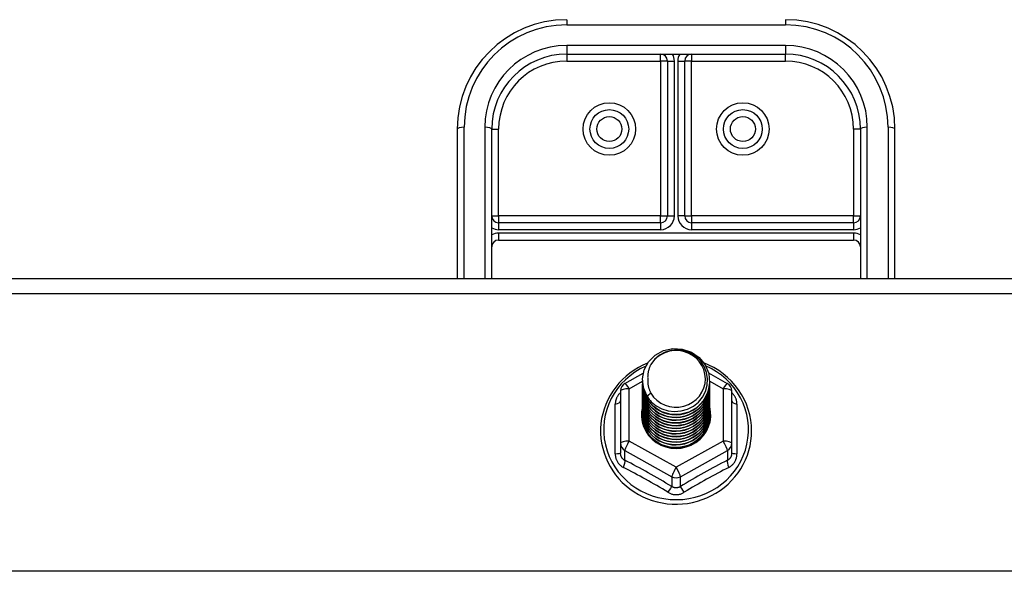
# Model space of a CAD drawing. Header units: inches. Extents: x 48.1 to 120.1, y 31.5 to 55.7.
# Tile 49 of 85: x 88.6 to 93.1, y 35.9 to 38.4. Entities that reach past the tile are written whole.
import ezdxf

# ---------------------------------------------------------------- set-up
doc = ezdxf.new("R2010")
doc.units = ezdxf.units.IN
doc.header["$MEASUREMENT"] = 0
doc.layers.add('Visible Edges(ANSI)', color=7, linetype='Continuous', lineweight=25)
doc.layers.add('Visible Tangent Edges(ANSI)', color=7, linetype='Continuous', lineweight=25)

msp = doc.modelspace()

# ---------------------------------------------------------------- linework, layer by layer
at = {"layer": 'Visible Edges(ANSI)'}
for p, q in [((91.0538, 38.2906), (92.0538, 38.2906)), ((91.5145, 38.2591), (91.5145, 37.5509)), ((91.5932, 37.5509), (91.5932, 38.2591)), ((90.5538, 37.9481), (90.5538, 37.2652)), ((90.7113, 37.2652), (90.7113, 37.9481)), ((92.3963, 37.9481), (92.3963, 37.2652)), ((92.5538, 37.2652), (92.5538, 37.9481)), ((91.483, 37.5195), (90.7428, 37.5195)), ((92.3649, 37.5195), (91.6247, 37.5195)), ((90.7428, 37.4407), (92.3649, 37.4407)), ((64.5538, 37.2652), (118.5538, 37.2652)), ((91.3201, 36.7851), (91.404, 36.8319)), ((91.7021, 36.8328), (91.7876, 36.7851)), ((91.4003, 36.7995), (91.4003, 36.7999)), ((91.4003, 36.7869), (91.4003, 36.7873)), ((91.4003, 36.7744), (91.4003, 36.7748)), ((91.7074, 36.7932), (91.7074, 36.7936)), ((91.7074, 36.7807), (91.7074, 36.7811)), ((91.7074, 36.7681), (91.7074, 36.7685)), ((91.2999, 36.7507), (91.2999, 36.5111)), ((91.4003, 36.7618), (91.4003, 36.7623)), ((91.4003, 36.7493), (91.4003, 36.7497)), ((91.4003, 36.7368), (91.4003, 36.7372)), ((91.4003, 36.7242), (91.4003, 36.7246)), ((91.7074, 36.7556), (91.7074, 36.756)), ((91.7074, 36.743), (91.7074, 36.7434)), ((91.7074, 36.7305), (91.7074, 36.7309)), ((91.8078, 36.5111), (91.8078, 36.7507)), ((91.4003, 36.7117), (91.4003, 36.7121)), ((91.4003, 36.6992), (91.4003, 36.6996)), ((91.4003, 36.6866), (91.4003, 36.687)), ((91.7074, 36.718), (91.7074, 36.7184)), ((91.7074, 36.7054), (91.7074, 36.7058)), ((91.7074, 36.6929), (91.7074, 36.6933)), ((91.7074, 36.6803), (91.7074, 36.6808)), ((91.4003, 36.6741), (91.4003, 36.6745)), ((91.4003, 36.6615), (91.4003, 36.6619)), ((91.4003, 36.649), (91.4003, 36.6494)), ((91.7074, 36.6678), (91.7074, 36.6682)), ((91.7074, 36.6553), (91.7074, 36.6557)), ((91.7074, 36.6427), (91.7074, 36.6431)), ((91.2999, 36.5111), (91.2999, 36.4663)), ((91.8078, 36.4663), (91.8078, 36.5111)), ((91.5346, 36.4924), (91.5341, 36.4896))]:
    msp.add_line(p, q, dxfattribs=at)
at = {"layer": 'Visible Edges(ANSI)', "flags": 128}
for points in [[(91.4212, 36.7261), (91.4048, 36.7647), (91.4004, 36.8062), (91.4085, 36.8471), (91.4283, 36.8842), (91.4584, 36.9144), (91.4961, 36.9351), (91.5385, 36.9447), (91.5821, 36.9423), (91.6235, 36.9281), (91.6592, 36.9032), (91.6864, 36.8696), (91.7029, 36.8298), (91.7072, 36.7872), (91.6992, 36.7451), (91.6794, 36.7069), (91.6494, 36.6756), (91.6117, 36.6537), (91.5693, 36.6429), (91.5256, 36.6441), (91.4843, 36.6572), (91.4485, 36.6809), (91.4213, 36.7134), (91.4048, 36.7519), (91.4004, 36.7934)], [(91.4398, 36.7015), (91.4626, 36.6827), (91.4887, 36.6685), (91.5173, 36.6596), (91.5472, 36.6564), (91.5771, 36.659), (91.606, 36.6673), (91.6326, 36.6811), (91.6558, 36.6998), (91.6746, 36.7226), (91.6883, 36.7487), (91.6961, 36.777), (91.6978, 36.8062), (91.6933, 36.8351), (91.6826, 36.8625), (91.6663, 36.8871), (91.6451, 36.9078), (91.6198, 36.9237), (91.5917, 36.934), (91.5619, 36.9382), (91.532, 36.9362), (91.5033, 36.9279), (91.4773, 36.9137), (91.4551, 36.8944), (91.438, 36.8708)], [(91.4235, 36.8773), (91.4023, 36.8681), (91.3817, 36.8575), (91.3619, 36.8455), (91.343, 36.8324), (91.325, 36.818), (91.3081, 36.8024), (91.2923, 36.7858), (91.2777, 36.7682), (91.2643, 36.7496), (91.2523, 36.7302), (91.2416, 36.7101), (91.2324, 36.6893), (91.2246, 36.6679), (91.2184, 36.6461), (91.2136, 36.6239), (91.2105, 36.6015), (91.2089, 36.5788), (91.2089, 36.5562), (91.2104, 36.5336), (91.2136, 36.5111), (91.2183, 36.4889), (91.2246, 36.4671), (91.2323, 36.4457), (91.2415, 36.4249), (91.2522, 36.4048), (91.2642, 36.3854), (91.2776, 36.3668), (91.2922, 36.3492), (91.308, 36.3325), (91.3249, 36.317), (91.3428, 36.3026), (91.3617, 36.2894), (91.3815, 36.2774), (91.4021, 36.2668), (91.4233, 36.2576), (91.4451, 36.2498), (91.4675, 36.2434), (91.4902, 36.2385), (91.5132, 36.2351), (91.5363, 36.2332), (91.5596, 36.2328), (91.5828, 36.2339), (91.6059, 36.2366), (91.6288, 36.2408), (91.6513, 36.2464), (91.6734, 36.2535), (91.6949, 36.262), (91.7159, 36.2719), (91.736, 36.2832), (91.7554, 36.2958), (91.7738, 36.3096), (91.7913, 36.3245), (91.8077, 36.3406), (91.8229, 36.3578), (91.8369, 36.3759), (91.8496, 36.3949), (91.8609, 36.4146), (91.8709, 36.4351), (91.8794, 36.4562), (91.8864, 36.4778), (91.8919, 36.4999), (91.8958, 36.5222), (91.8982, 36.5447), (91.899, 36.5674)], [(91.438, 36.8708), (91.4367, 36.8683), (91.4355, 36.8657), (91.4343, 36.8632), (91.4332, 36.8606), (91.4322, 36.858), (91.4312, 36.8553), (91.4303, 36.8527), (91.4294, 36.85), (91.4286, 36.8473), (91.4279, 36.8446), (91.4272, 36.8418), (91.4266, 36.8391), (91.426, 36.8363), (91.4255, 36.8336), (91.4251, 36.8308), (91.4247, 36.828), (91.4244, 36.8252), (91.4242, 36.8224), (91.424, 36.8196), (91.4239, 36.8168), (91.4238, 36.814), (91.4239, 36.8112), (91.424, 36.8084), (91.4241, 36.8056)], [(91.899, 36.5674), (91.898, 36.5924), (91.8951, 36.6173), (91.8903, 36.6419), (91.8836, 36.6661), (91.8751, 36.6897), (91.8648, 36.7126), (91.8527, 36.7347), (91.839, 36.7559), (91.8237, 36.776), (91.8069, 36.7949), (91.7887, 36.8126), (91.7692, 36.8289), (91.7485, 36.8437), (91.7268, 36.857), (91.7041, 36.8687), (91.6805, 36.8787)], [(91.4003, 36.7995), (91.4004, 36.795), (91.4006, 36.7905), (91.4009, 36.786), (91.4014, 36.7816), (91.4021, 36.7772), (91.4029, 36.7727), (91.4038, 36.7684), (91.4049, 36.764), (91.4061, 36.7597), (91.4074, 36.7554), (91.4089, 36.7511), (91.4105, 36.7469), (91.4123, 36.7428), (91.4141, 36.7387), (91.4162, 36.7346), (91.4183, 36.7307), (91.4206, 36.7268), (91.423, 36.7229), (91.4255, 36.7191), (91.4281, 36.7154), (91.4309, 36.7118), (91.4337, 36.7083), (91.4367, 36.7048), (91.4398, 36.7015)], [(91.4003, 36.7869), (91.4016, 36.7678), (91.4055, 36.749), (91.412, 36.7309), (91.4209, 36.7137), (91.432, 36.6978), (91.4453, 36.6835), (91.4604, 36.671), (91.4771, 36.6604), (91.4951, 36.6521), (91.5141, 36.6461), (91.5338, 36.6426), (91.5538, 36.6416), (91.5739, 36.6431), (91.5936, 36.6472), (91.6126, 36.6537), (91.6306, 36.6625), (91.6473, 36.6736), (91.6624, 36.6866), (91.6756, 36.7015), (91.6868, 36.7179), (91.6957, 36.7356), (91.7021, 36.7542), (91.7061, 36.7735), (91.7074, 36.7932)], [(91.4003, 36.7744), (91.4016, 36.7553), (91.4055, 36.7365), (91.412, 36.7183), (91.4209, 36.7012), (91.432, 36.6853), (91.4453, 36.671), (91.4604, 36.6584), (91.4771, 36.6479), (91.4951, 36.6396), (91.5141, 36.6336), (91.5338, 36.63), (91.5538, 36.629), (91.5739, 36.6306), (91.5936, 36.6346), (91.6126, 36.6411), (91.6306, 36.65), (91.6473, 36.661), (91.6624, 36.6741), (91.6756, 36.689), (91.6868, 36.7054), (91.6957, 36.723), (91.7021, 36.7417), (91.7061, 36.761), (91.7074, 36.7807)], [(91.4003, 36.7618), (91.4016, 36.7427), (91.4055, 36.7239), (91.412, 36.7058), (91.4209, 36.6886), (91.432, 36.6728), (91.4453, 36.6584), (91.4604, 36.6459), (91.4771, 36.6353), (91.4951, 36.627), (91.5141, 36.621), (91.5338, 36.6175), (91.5538, 36.6165), (91.5739, 36.618), (91.5936, 36.6221), (91.6126, 36.6286), (91.6306, 36.6374), (91.6473, 36.6485), (91.6624, 36.6616), (91.6756, 36.6764), (91.6868, 36.6928), (91.6957, 36.7105), (91.7021, 36.7292), (91.7061, 36.7485), (91.7074, 36.7681)], [(91.7072, 36.7871), (91.7067, 36.7669), (91.7034, 36.747), (91.6974, 36.7277), (91.6888, 36.7093), (91.6778, 36.6922), (91.6645, 36.6767), (91.6493, 36.663), (91.6323, 36.6514), (91.614, 36.6421), (91.5945, 36.6353), (91.5743, 36.631), (91.5537, 36.6295), (91.5332, 36.6305), (91.513, 36.6343), (91.4935, 36.6406), (91.4752, 36.6493), (91.4582, 36.6604), (91.443, 36.6736), (91.4298, 36.6886), (91.4188, 36.7051), (91.4102, 36.723), (91.4042, 36.7418), (91.4009, 36.7612), (91.4004, 36.7809)], [(91.7072, 36.7746), (91.7067, 36.7544), (91.7034, 36.7345), (91.6974, 36.7151), (91.6888, 36.6968), (91.6778, 36.6796), (91.6645, 36.6641), (91.6493, 36.6504), (91.6323, 36.6389), (91.614, 36.6296), (91.5945, 36.6228), (91.5743, 36.6185), (91.5537, 36.6169), (91.5332, 36.618), (91.513, 36.6217), (91.4935, 36.628), (91.4752, 36.6368), (91.4582, 36.6479), (91.443, 36.661), (91.4298, 36.676), (91.4188, 36.6926), (91.4102, 36.7105), (91.4042, 36.7293), (91.4009, 36.7487), (91.4004, 36.7683)], [(91.4241, 36.8056), (91.424, 36.8028), (91.4239, 36.8), (91.4239, 36.7972), (91.424, 36.7944), (91.4241, 36.7916), (91.4243, 36.7888), (91.4245, 36.786), (91.4248, 36.7832), (91.4252, 36.7805), (91.4257, 36.7777), (91.4262, 36.7749), (91.4267, 36.7722), (91.4274, 36.7694), (91.4281, 36.7667), (91.4288, 36.764), (91.4296, 36.7613), (91.4305, 36.7586), (91.4315, 36.756), (91.4325, 36.7533), (91.4335, 36.7507), (91.4346, 36.7481), (91.4358, 36.7456), (91.437, 36.743), (91.4383, 36.7405)], [(91.4003, 36.7493), (91.4016, 36.7302), (91.4055, 36.7114), (91.412, 36.6933), (91.4209, 36.6761), (91.432, 36.6602), (91.4453, 36.6459), (91.4604, 36.6333), (91.4771, 36.6228), (91.4951, 36.6145), (91.5141, 36.6085), (91.5338, 36.605), (91.5538, 36.604), (91.5739, 36.6055), (91.5936, 36.6095), (91.6126, 36.616), (91.6306, 36.6249), (91.6473, 36.636), (91.6624, 36.649), (91.6756, 36.6639), (91.6868, 36.6803), (91.6957, 36.698), (91.7021, 36.7166), (91.7061, 36.7359), (91.7074, 36.7556)], [(91.4003, 36.7368), (91.4016, 36.7176), (91.4055, 36.6989), (91.412, 36.6807), (91.4209, 36.6636), (91.432, 36.6477), (91.4453, 36.6333), (91.4604, 36.6208), (91.4771, 36.6103), (91.4951, 36.6019), (91.5141, 36.596), (91.5338, 36.5924), (91.5538, 36.5914), (91.5739, 36.593), (91.5936, 36.597), (91.6126, 36.6035), (91.6306, 36.6124), (91.6473, 36.6234), (91.6624, 36.6365), (91.6756, 36.6513), (91.6868, 36.6678), (91.6957, 36.6854), (91.7021, 36.7041), (91.7061, 36.7234), (91.7074, 36.743)], [(91.4003, 36.7242), (91.4016, 36.7051), (91.4055, 36.6863), (91.412, 36.6682), (91.4209, 36.651), (91.432, 36.6351), (91.4453, 36.6208), (91.4604, 36.6083), (91.4771, 36.5977), (91.4951, 36.5894), (91.5141, 36.5834), (91.5338, 36.5799), (91.5538, 36.5789), (91.5739, 36.5804), (91.5936, 36.5845), (91.6126, 36.591), (91.6306, 36.5998), (91.6473, 36.6109), (91.6624, 36.6239), (91.6756, 36.6388), (91.6868, 36.6552), (91.6957, 36.6729), (91.7021, 36.6915), (91.7061, 36.7109), (91.7074, 36.7305)], [(91.7072, 36.762), (91.7067, 36.7419), (91.7034, 36.7219), (91.6974, 36.7026), (91.6888, 36.6842), (91.6778, 36.6671), (91.6645, 36.6516), (91.6493, 36.6379), (91.6323, 36.6263), (91.614, 36.617), (91.5945, 36.6102), (91.5743, 36.606), (91.5537, 36.6044), (91.5332, 36.6055), (91.513, 36.6092), (91.4935, 36.6155), (91.4752, 36.6243), (91.4582, 36.6353), (91.443, 36.6485), (91.4298, 36.6635), (91.4188, 36.6801), (91.4102, 36.6979), (91.4042, 36.7167), (91.4009, 36.7361), (91.4004, 36.7558)], [(91.7072, 36.7495), (91.7067, 36.7293), (91.7034, 36.7094), (91.6974, 36.6901), (91.6888, 36.6717), (91.6778, 36.6546), (91.6645, 36.639), (91.6493, 36.6254), (91.6323, 36.6138), (91.614, 36.6045), (91.5945, 36.5977), (91.5743, 36.5934), (91.5537, 36.5918), (91.5332, 36.5929), (91.513, 36.5966), (91.4935, 36.603), (91.4752, 36.6117), (91.4582, 36.6228), (91.443, 36.6359), (91.4298, 36.6509), (91.4188, 36.6675), (91.4102, 36.6854), (91.4042, 36.7042), (91.4009, 36.7236), (91.4004, 36.7432)], [(91.7072, 36.737), (91.7067, 36.7168), (91.7034, 36.6968), (91.6974, 36.6775), (91.6888, 36.6591), (91.6778, 36.642), (91.6645, 36.6265), (91.6493, 36.6128), (91.6323, 36.6012), (91.614, 36.592), (91.5945, 36.5851), (91.5743, 36.5809), (91.5537, 36.5793), (91.5332, 36.5804), (91.513, 36.5841), (91.4935, 36.5904), (91.4752, 36.5992), (91.4582, 36.6102), (91.443, 36.6234), (91.4298, 36.6384), (91.4188, 36.655), (91.4102, 36.6728), (91.4042, 36.6916), (91.4009, 36.7111), (91.4004, 36.7307)], [(91.7072, 36.7244), (91.7067, 36.7042), (91.7034, 36.6843), (91.6974, 36.665), (91.6888, 36.6466), (91.6778, 36.6295), (91.6645, 36.614), (91.6493, 36.6003), (91.6323, 36.5887), (91.614, 36.5794), (91.5945, 36.5726), (91.5743, 36.5684), (91.5537, 36.5668), (91.5332, 36.5678), (91.513, 36.5716), (91.4935, 36.5779), (91.4752, 36.5866), (91.4582, 36.5977), (91.443, 36.6109), (91.4298, 36.6259), (91.4188, 36.6425), (91.4102, 36.6603), (91.4042, 36.6791), (91.4009, 36.6985), (91.4004, 36.7182)], [(91.4383, 36.7405), (91.4376, 36.7399), (91.4369, 36.7393), (91.4362, 36.7387), (91.4355, 36.7381), (91.4348, 36.7375), (91.434, 36.7369), (91.4333, 36.7363), (91.4326, 36.7357), (91.4319, 36.7351), (91.4312, 36.7345), (91.4305, 36.7339), (91.4298, 36.7333), (91.429, 36.7327), (91.4283, 36.7321), (91.4276, 36.7315), (91.4269, 36.7309), (91.4262, 36.7303), (91.4255, 36.7297), (91.4248, 36.7291), (91.424, 36.7285), (91.4233, 36.7279), (91.4226, 36.7273), (91.4219, 36.7267), (91.4212, 36.7261)], [(91.4003, 36.7117), (91.4016, 36.6926), (91.4055, 36.6738), (91.412, 36.6557), (91.4209, 36.6385), (91.432, 36.6226), (91.4453, 36.6083), (91.4604, 36.5957), (91.4771, 36.5852), (91.4951, 36.5769), (91.5141, 36.5709), (91.5338, 36.5674), (91.5538, 36.5663), (91.5739, 36.5679), (91.5936, 36.5719), (91.6126, 36.5784), (91.6306, 36.5873), (91.6473, 36.5983), (91.6624, 36.6114), (91.6756, 36.6263), (91.6868, 36.6427), (91.6957, 36.6604), (91.7021, 36.679), (91.7061, 36.6983), (91.7074, 36.718)], [(91.4003, 36.6992), (91.4016, 36.68), (91.4055, 36.6612), (91.412, 36.6431), (91.4209, 36.626), (91.432, 36.6101), (91.4453, 36.5957), (91.4604, 36.5832), (91.4771, 36.5727), (91.4951, 36.5643), (91.5141, 36.5583), (91.5338, 36.5548), (91.5538, 36.5538), (91.5739, 36.5553), (91.5936, 36.5594), (91.6126, 36.5659), (91.6306, 36.5747), (91.6473, 36.5858), (91.6624, 36.5989), (91.6756, 36.6137), (91.6868, 36.6301), (91.6957, 36.6478), (91.7021, 36.6665), (91.7061, 36.6858), (91.7074, 36.7054)], [(91.4003, 36.6866), (91.4016, 36.6675), (91.4055, 36.6487), (91.412, 36.6306), (91.4209, 36.6134), (91.432, 36.5975), (91.4453, 36.5832), (91.4604, 36.5706), (91.4771, 36.5601), (91.4951, 36.5518), (91.5141, 36.5458), (91.5338, 36.5423), (91.5538, 36.5413), (91.5739, 36.5428), (91.5936, 36.5469), (91.6126, 36.5534), (91.6306, 36.5622), (91.6473, 36.5733), (91.6624, 36.5863), (91.6756, 36.6012), (91.6868, 36.6176), (91.6957, 36.6353), (91.7021, 36.6539), (91.7061, 36.6732), (91.7074, 36.6929)], [(91.4003, 36.6741), (91.4016, 36.655), (91.4055, 36.6362), (91.412, 36.618), (91.4209, 36.6009), (91.432, 36.585), (91.4453, 36.5707), (91.4604, 36.5581), (91.4771, 36.5476), (91.4951, 36.5393), (91.5141, 36.5333), (91.5338, 36.5297), (91.5538, 36.5287), (91.5739, 36.5303), (91.5936, 36.5343), (91.6126, 36.5408), (91.6306, 36.5497), (91.6473, 36.5607), (91.6624, 36.5738), (91.6756, 36.5886), (91.6868, 36.6051), (91.6957, 36.6227), (91.7021, 36.6414), (91.7061, 36.6607), (91.7074, 36.6803)], [(91.7072, 36.7119), (91.7067, 36.6917), (91.7034, 36.6718), (91.6974, 36.6524), (91.6888, 36.6341), (91.6778, 36.617), (91.6645, 36.6014), (91.6493, 36.5877), (91.6323, 36.5762), (91.614, 36.5669), (91.5945, 36.5601), (91.5743, 36.5558), (91.5537, 36.5542), (91.5332, 36.5553), (91.513, 36.559), (91.4935, 36.5653), (91.4752, 36.5741), (91.4582, 36.5852), (91.443, 36.5983), (91.4298, 36.6133), (91.4188, 36.6299), (91.4102, 36.6478), (91.4042, 36.6666), (91.4009, 36.686), (91.4004, 36.7056)], [(91.7072, 36.6994), (91.7067, 36.6792), (91.7034, 36.6592), (91.6974, 36.6399), (91.6888, 36.6215), (91.6778, 36.6044), (91.6645, 36.5889), (91.6493, 36.5752), (91.6323, 36.5636), (91.614, 36.5543), (91.5945, 36.5475), (91.5743, 36.5433), (91.5537, 36.5417), (91.5332, 36.5428), (91.513, 36.5465), (91.4935, 36.5528), (91.4752, 36.5616), (91.4582, 36.5726), (91.443, 36.5858), (91.4298, 36.6008), (91.4188, 36.6174), (91.4102, 36.6352), (91.4042, 36.654), (91.4009, 36.6734), (91.4004, 36.6931)], [(91.7072, 36.6868), (91.7067, 36.6666), (91.7034, 36.6467), (91.6974, 36.6274), (91.6888, 36.609), (91.6778, 36.5919), (91.6645, 36.5763), (91.6493, 36.5627), (91.6323, 36.5511), (91.614, 36.5418), (91.5945, 36.535), (91.5743, 36.5307), (91.5537, 36.5291), (91.5332, 36.5302), (91.513, 36.534), (91.4935, 36.5403), (91.4752, 36.549), (91.4582, 36.5601), (91.443, 36.5732), (91.4298, 36.5883), (91.4188, 36.6048), (91.4102, 36.6227), (91.4042, 36.6415), (91.4009, 36.6609), (91.4004, 36.6805)], [(91.4003, 36.6615), (91.4016, 36.6424), (91.4055, 36.6236), (91.412, 36.6055), (91.4209, 36.5883), (91.432, 36.5725), (91.4453, 36.5581), (91.4604, 36.5456), (91.4771, 36.535), (91.4951, 36.5267), (91.5141, 36.5207), (91.5338, 36.5172), (91.5538, 36.5162), (91.5739, 36.5177), (91.5936, 36.5218), (91.6126, 36.5283), (91.6306, 36.5371), (91.6473, 36.5482), (91.6624, 36.5612), (91.6756, 36.5761), (91.6868, 36.5925), (91.6957, 36.6102), (91.7021, 36.6289), (91.7061, 36.6482), (91.7074, 36.6678)], [(91.4003, 36.649), (91.4016, 36.6299), (91.4055, 36.6111), (91.412, 36.593), (91.4209, 36.5758), (91.432, 36.5599), (91.4453, 36.5456), (91.4604, 36.533), (91.4771, 36.5225), (91.4951, 36.5142), (91.5141, 36.5082), (91.5338, 36.5047), (91.5538, 36.5037), (91.5739, 36.5052), (91.5936, 36.5092), (91.6126, 36.5157), (91.6306, 36.5246), (91.6473, 36.5356), (91.6624, 36.5487), (91.6756, 36.5636), (91.6868, 36.58), (91.6957, 36.5977), (91.7021, 36.6163), (91.7061, 36.6356), (91.7074, 36.6553)], [(91.7072, 36.6743), (91.7067, 36.6541), (91.7034, 36.6342), (91.6974, 36.6148), (91.6888, 36.5964), (91.6778, 36.5793), (91.6645, 36.5638), (91.6493, 36.5501), (91.6323, 36.5385), (91.614, 36.5293), (91.5945, 36.5224), (91.5743, 36.5182), (91.5537, 36.5166), (91.5332, 36.5177), (91.513, 36.5214), (91.4935, 36.5277), (91.4752, 36.5365), (91.4582, 36.5476), (91.443, 36.5607), (91.4298, 36.5757), (91.4188, 36.5923), (91.4102, 36.6102), (91.4042, 36.629), (91.4009, 36.6484), (91.4004, 36.668)], [(91.7072, 36.6617), (91.7067, 36.6416), (91.7034, 36.6216), (91.6974, 36.6023), (91.6888, 36.5839), (91.6778, 36.5668), (91.6645, 36.5513), (91.6493, 36.5376), (91.6323, 36.526), (91.614, 36.5167), (91.5945, 36.5099), (91.5743, 36.5057), (91.5537, 36.5041), (91.5332, 36.5051), (91.513, 36.5089), (91.4935, 36.5152), (91.4752, 36.5239), (91.4582, 36.535), (91.443, 36.5482), (91.4298, 36.5632), (91.4188, 36.5798), (91.4102, 36.5976), (91.4042, 36.6164), (91.4009, 36.6358), (91.4004, 36.6555)], [(91.7072, 36.6492), (91.7071, 36.6338), (91.7053, 36.6185), (91.7019, 36.6035), (91.697, 36.5889), (91.6906, 36.5748), (91.6828, 36.5614), (91.6736, 36.5489), (91.6632, 36.5374), (91.6516, 36.5269), (91.639, 36.5176), (91.6255, 36.5097), (91.6113, 36.5031), (91.5964, 36.4979), (91.5812, 36.4943), (91.5656, 36.4921), (91.5499, 36.4915), (91.5342, 36.4925), (91.5188, 36.495), (91.5037, 36.499), (91.4891, 36.5045), (91.4753, 36.5114), (91.4622, 36.5196), (91.4501, 36.5291), (91.4391, 36.5397)], [(91.5602, 36.4913), (91.57, 36.4921), (91.5797, 36.4936), (91.5892, 36.4956), (91.5987, 36.4982), (91.6079, 36.5014), (91.617, 36.5051), (91.6258, 36.5094), (91.6343, 36.5142), (91.6424, 36.5196), (91.6502, 36.5254), (91.6576, 36.5317), (91.6646, 36.5384), (91.6712, 36.5456), (91.6772, 36.5531), (91.6828, 36.561), (91.6879, 36.5693), (91.6924, 36.5778), (91.6963, 36.5866), (91.6996, 36.5956), (91.7024, 36.6048), (91.7046, 36.6141), (91.7061, 36.6236), (91.7071, 36.6331), (91.7074, 36.6427)], [(91.5341, 36.4896), (91.5255, 36.491), (91.5171, 36.4929), (91.5087, 36.4953), (91.5006, 36.4981), (91.4926, 36.5013), (91.4848, 36.5049), (91.4772, 36.509), (91.4698, 36.5134), (91.4628, 36.5183), (91.456, 36.5235), (91.4496, 36.5291), (91.4435, 36.535), (91.4377, 36.5412), (91.4323, 36.5478), (91.4273, 36.5546), (91.4227, 36.5617), (91.4186, 36.569), (91.4149, 36.5765), (91.4116, 36.5843), (91.4088, 36.5922), (91.4065, 36.6002), (91.4046, 36.6084), (91.4032, 36.6166), (91.4024, 36.6249)]]:
    msp.add_lwpolyline(points, dxfattribs=at)
at = {"layer": 'Visible Edges(ANSI)'}
for centre in [(91.2487, 37.9481), (91.8589, 37.9481)]:
    msp.add_circle(centre, 0.0886, dxfattribs=at)
for centre, radius, start, end in [((91.0538, 37.9481), 0.5, 90, 180), ((92.0538, 37.9481), 0.5, 0, 90), ((91.0538, 37.9481), 0.3425, 90, 180), ((91.483, 38.2591), 0.0315, 0, 90), ((91.6247, 38.2591), 0.0315, 90, 180), ((92.0538, 37.9481), 0.3425, 0, 90), ((90.7428, 37.5509), 0.0315, 180, 270), ((91.483, 37.5509), 0.0315, 270, 0), ((91.6247, 37.5509), 0.0315, 180, 270), ((92.3649, 37.5509), 0.0315, 270, 0), ((90.7428, 37.4092), 0.0315, 90, 180), ((92.3649, 37.4092), 0.0315, 0, 90), ((91.3393, 36.7507), 0.0394, 119.1745, 180), ((91.7684, 36.7507), 0.0394, 0, 60.8255)]:
    msp.add_arc(centre, radius, start, end, dxfattribs=at)
for centre, major_axis, start_param, end_param in [((91.5538, 36.8059), (0.1339, 0), 3.671471, 8.899926), ((91.5538, 36.8009), (0.1535, 0), 3.669461, 3.875388), ((91.5538, 36.6409), (-0.1585, 0), 6.031366, 9.674843)]:
    msp.add_ellipse(centre, major_axis=major_axis, ratio=0.966998, start_param=start_param, end_param=end_param, dxfattribs=at)
at = {"layer": 'Visible Tangent Edges(ANSI)'}
for p, q in [((91.0538, 38.4481), (91.0538, 38.4246)), ((92.0538, 38.4481), (92.0538, 38.4246)), ((91.0538, 38.4246), (92.0538, 38.4246)), ((92.0538, 38.3301), (91.0538, 38.3301)), ((91.0538, 38.3301), (91.0538, 38.2906)), ((92.0538, 38.3301), (92.0538, 38.2906)), ((91.0538, 38.2906), (91.0538, 38.2591)), ((91.0538, 38.2591), (91.483, 38.2591)), ((91.483, 38.2591), (91.483, 38.2906)), ((91.483, 38.2591), (91.483, 37.5509)), ((91.5145, 38.2591), (91.483, 38.2591)), ((91.5145, 38.2591), (91.546, 38.2591)), ((91.546, 37.5509), (91.546, 38.2591)), ((91.5617, 38.2591), (91.5617, 37.5509)), ((91.5617, 38.2591), (91.5932, 38.2591)), ((91.6247, 38.2591), (91.5932, 38.2591)), ((91.6247, 38.2906), (91.6247, 38.2591)), ((91.6247, 38.2591), (92.0538, 38.2591)), ((91.6247, 37.5509), (91.6247, 38.2591)), ((92.0538, 38.2591), (92.0538, 38.2906)), ((90.5853, 37.2652), (90.5853, 37.9561)), ((90.6798, 37.9561), (90.6798, 37.2652)), ((90.7113, 37.9481), (90.7428, 37.9481)), ((90.7428, 37.5509), (90.7428, 37.9481)), ((92.3649, 37.9481), (92.3649, 37.5509)), ((92.3963, 37.9481), (92.3649, 37.9481)), ((92.4278, 37.2652), (92.4278, 37.9561)), ((92.5223, 37.9561), (92.5223, 37.2652)), ((90.7113, 37.5509), (90.7428, 37.5509)), ((91.483, 37.5509), (90.7428, 37.5509)), ((90.7428, 37.5509), (90.7428, 37.5195)), ((91.483, 37.5195), (91.483, 37.5509)), ((91.483, 37.5509), (91.5145, 37.5509)), ((91.5145, 37.5509), (91.546, 37.5509)), ((91.5932, 37.5509), (91.5617, 37.5509)), ((91.5932, 37.5509), (91.6247, 37.5509)), ((92.3649, 37.5509), (91.6247, 37.5509)), ((91.6247, 37.5509), (91.6247, 37.5195)), ((92.3649, 37.5509), (92.3963, 37.5509)), ((92.3649, 37.5195), (92.3649, 37.5509)), ((90.7428, 37.5195), (90.7428, 37.488)), ((90.7428, 37.488), (91.483, 37.488)), ((91.483, 37.5195), (91.483, 37.488)), ((91.6247, 37.5195), (91.6247, 37.488)), ((91.6247, 37.488), (92.3649, 37.488)), ((92.3649, 37.5195), (92.3649, 37.488)), ((90.7428, 37.4722), (90.7428, 37.4407)), ((92.3649, 37.4722), (90.7428, 37.4722)), ((92.3649, 37.4722), (92.3649, 37.4407)), ((64.5538, 37.1955), (118.5538, 37.1955)), ((91.3393, 36.7607), (91.4004, 36.7948)), ((91.7074, 36.7948), (91.7684, 36.7607)), ((91.3393, 36.5211), (91.3393, 36.7607)), ((91.7684, 36.7607), (91.7684, 36.5211)), ((91.2757, 36.4634), (91.2757, 36.6906)), ((91.832, 36.6906), (91.832, 36.4634)), ((91.5538, 36.4013), (91.3393, 36.5211)), ((91.7684, 36.5211), (91.5538, 36.4013)), ((91.3196, 36.4781), (91.5341, 36.3583)), ((91.3196, 36.4333), (91.3196, 36.4781)), ((91.5735, 36.3583), (91.7881, 36.4781)), ((91.7881, 36.4781), (91.7881, 36.4333)), ((91.5341, 36.3583), (91.5341, 36.3135)), ((91.5735, 36.3135), (91.5735, 36.3583)), ((118.5538, 35.9258), (64.5538, 35.9258))]:
    msp.add_line(p, q, dxfattribs=at)
at = {"layer": 'Visible Tangent Edges(ANSI)', "flags": 128}
for points in [[(91.2999, 36.7432), (91.298, 36.7414), (91.2962, 36.7396), (91.2945, 36.7377), (91.2928, 36.7358), (91.2912, 36.7338), (91.2896, 36.7317), (91.2882, 36.7296), (91.2868, 36.7275), (91.2854, 36.7254), (91.2842, 36.7232), (91.283, 36.7209), (91.2819, 36.7187), (91.2809, 36.7164), (91.28, 36.7141), (91.2792, 36.7118), (91.2785, 36.7095), (91.2778, 36.7071), (91.2772, 36.7047), (91.2768, 36.7024), (91.2764, 36.7), (91.2761, 36.6976), (91.2758, 36.6953), (91.2757, 36.6929), (91.2757, 36.6906)], [(91.832, 36.6906), (91.832, 36.6929), (91.8318, 36.6953), (91.8316, 36.6976), (91.8313, 36.7), (91.8309, 36.7024), (91.8304, 36.7047), (91.8298, 36.7071), (91.8292, 36.7095), (91.8284, 36.7118), (91.8276, 36.7141), (91.8267, 36.7164), (91.8257, 36.7187), (91.8246, 36.7209), (91.8235, 36.7232), (91.8222, 36.7254), (91.8209, 36.7275), (91.8195, 36.7296), (91.818, 36.7317), (91.8165, 36.7338), (91.8149, 36.7358), (91.8132, 36.7377), (91.8115, 36.7396), (91.8096, 36.7414), (91.8078, 36.7432)], [(91.2757, 36.4634), (91.2757, 36.4601), (91.2759, 36.4568), (91.2763, 36.4536), (91.2768, 36.4504), (91.2774, 36.4472), (91.2782, 36.444), (91.2791, 36.4409), (91.2802, 36.4379), (91.2813, 36.4349), (91.2827, 36.432), (91.2841, 36.4291), (91.2857, 36.4263), (91.2874, 36.4236), (91.2892, 36.421), (91.2911, 36.4185), (91.2932, 36.4161), (91.2953, 36.4138), (91.2976, 36.4115), (91.3, 36.4095), (91.3024, 36.4075), (91.305, 36.4056), (91.3076, 36.4039), (91.3102, 36.4023), (91.313, 36.4008)], [(91.3196, 36.4333), (91.3181, 36.434), (91.3167, 36.4348), (91.3153, 36.4356), (91.314, 36.4366), (91.3127, 36.4376), (91.3115, 36.4386), (91.3103, 36.4397), (91.3091, 36.4409), (91.3081, 36.4422), (91.307, 36.4435), (91.3061, 36.4449), (91.3052, 36.4463), (91.3043, 36.4477), (91.3036, 36.4493), (91.3029, 36.4508), (91.3023, 36.4524), (91.3017, 36.4541), (91.3012, 36.4557), (91.3008, 36.4574), (91.3005, 36.4592), (91.3002, 36.4609), (91.3, 36.4627), (91.2999, 36.4645), (91.2999, 36.4663)], [(91.8078, 36.4663), (91.8077, 36.4645), (91.8076, 36.4627), (91.8074, 36.4609), (91.8072, 36.4592), (91.8068, 36.4574), (91.8064, 36.4557), (91.8059, 36.4541), (91.8054, 36.4524), (91.8048, 36.4508), (91.8041, 36.4493), (91.8033, 36.4477), (91.8025, 36.4463), (91.8016, 36.4449), (91.8006, 36.4435), (91.7996, 36.4422), (91.7985, 36.4409), (91.7974, 36.4397), (91.7962, 36.4386), (91.795, 36.4376), (91.7937, 36.4366), (91.7923, 36.4356), (91.7909, 36.4348), (91.7895, 36.434), (91.7881, 36.4333)], [(91.7947, 36.4008), (91.7974, 36.4023), (91.8001, 36.4039), (91.8027, 36.4056), (91.8052, 36.4075), (91.8077, 36.4095), (91.8101, 36.4115), (91.8123, 36.4138), (91.8145, 36.4161), (91.8165, 36.4185), (91.8184, 36.421), (91.8203, 36.4236), (91.822, 36.4263), (91.8235, 36.4291), (91.825, 36.432), (91.8263, 36.4349), (91.8275, 36.4379), (91.8285, 36.4409), (91.8295, 36.444), (91.8302, 36.4472), (91.8309, 36.4504), (91.8314, 36.4536), (91.8317, 36.4568), (91.8319, 36.4601), (91.832, 36.4634)], [(91.5165, 36.2872), (91.5193, 36.2856), (91.5222, 36.284), (91.5252, 36.2827), (91.5282, 36.2814), (91.5313, 36.2803), (91.5345, 36.2793), (91.5376, 36.2785), (91.5408, 36.2778), (91.5441, 36.2773), (91.5473, 36.2769), (91.5506, 36.2767), (91.5539, 36.2766), (91.5571, 36.2767), (91.5604, 36.2769), (91.5637, 36.2773), (91.5669, 36.2778), (91.5701, 36.2785), (91.5732, 36.2793), (91.5764, 36.2803), (91.5795, 36.2814), (91.5825, 36.2827), (91.5855, 36.2841), (91.5883, 36.2856), (91.5912, 36.2872)], [(91.5735, 36.3135), (91.572, 36.3126), (91.5705, 36.3117), (91.5689, 36.3109), (91.5673, 36.3102), (91.5657, 36.3096), (91.5641, 36.309), (91.5624, 36.3085), (91.5607, 36.3082), (91.559, 36.3079), (91.5573, 36.3076), (91.5556, 36.3075), (91.5538, 36.3075), (91.5521, 36.3075), (91.5504, 36.3076), (91.5487, 36.3078), (91.547, 36.3081), (91.5453, 36.3085), (91.5436, 36.309), (91.542, 36.3096), (91.5403, 36.3102), (91.5387, 36.3109), (91.5372, 36.3117), (91.5356, 36.3126), (91.5341, 36.3135)]]:
    msp.add_lwpolyline(points, dxfattribs=at)
at = {"layer": 'Visible Tangent Edges(ANSI)'}
for centre, radius in [((91.2487, 37.9481), 0.1201), ((91.8589, 37.9481), 0.1201), ((91.2487, 37.9481), 0.0571), ((91.8589, 37.9481), 0.0571)]:
    msp.add_circle(centre, radius, dxfattribs=at)
for centre, radius, start, end in [((91.0538, 37.9561), 0.4685, 90, 180), ((92.0538, 37.9561), 0.4685, 0, 90), ((91.0538, 37.9561), 0.374, 90, 180), ((92.0538, 37.9561), 0.374, 0, 90), ((91.0538, 37.9481), 0.311, 90, 180), ((91.483, 38.2591), 0.063, 0, 30), ((91.6247, 38.2591), 0.063, 150, 180), ((92.0538, 37.9481), 0.311, 0, 90), ((91.483, 37.5509), 0.063, 270, 0), ((91.6247, 37.5509), 0.063, 180, 270), ((90.7428, 37.5509), 0.063, 240, 270), ((92.3649, 37.5509), 0.063, 270, 300), ((90.7428, 37.4092), 0.063, 90, 120), ((92.3649, 37.4092), 0.063, 60, 90)]:
    msp.add_arc(centre, radius, start, end, dxfattribs=at)
for centre, major_axis, ratio, start_param, end_param in [((90.5853, 37.9481), (-0.0315, 0), 0.254784, 4.712389, 6.283185), ((90.6798, 37.9481), (0.0315, 0), 0.254784, 0, 1.570796), ((92.4278, 37.9481), (-0.0315, 0), 0.254784, 4.712389, 6.283185), ((92.5223, 37.9481), (0.0315, 0), 0.254784, 0, 1.570796), ((91.5538, 36.5734), (0.3308, 0), 0.966998, 2.000874, 7.433991), ((91.3393, 36.7507), (-0.0192, 0.0344), 0.127392, 4.936728, 6.283185), ((91.7684, 36.7507), (0.0192, 0.0344), 0.127392, 0, 1.346458), ((91.3393, 36.7507), (-0.0394, 0), 0.254784, 4.712389, 6.283185), ((91.7684, 36.7507), (0.0394, 0), 0.254784, 0, 1.570796), ((91.2605, 36.7059), (0.0394, 0), 0.420933, 5.107073, 6.283185), ((91.8471, 36.7059), (-0.0394, 0), 0.420933, 0, 1.176113), ((91.3393, 36.5111), (-0.0394, 0), 0.254784, 4.712389, 6.283185), ((91.3393, 36.5111), (-0.0394, 0), 0.966998, 0, 1.047198), ((91.3393, 36.5111), (-0.0192, -0.0344), 0.127392, 4.48805, 6.058847), ((91.7684, 36.5111), (0.0394, 0), 0.254784, 0, 1.570796), ((91.7684, 36.5111), (0.0192, -0.0344), 0.127392, 0.224339, 1.795135), ((91.7684, 36.5111), (0.0394, 0), 0.966998, 5.235988, 6.283185), ((91.2605, 36.4663), (0.0394, 0), 0.080687, 5.107073, 6.283185), ((91.8471, 36.4663), (-0.0394, 0), 0.080687, 0, 1.176113), ((91.2999, 36.4003), (0.0178, 0.0351), 0.295528, 4.874003, 6.050115), ((91.4269, 36.1968), (-0.6046, 0.361), 0.220649, 4.666525, 5.020223), ((91.6808, 36.1968), (-0.6046, -0.361), 0.220649, 4.404555, 4.758253), ((91.8078, 36.4003), (-0.0178, 0.0351), 0.295528, 0.23307, 1.409183), ((91.4147, 36.1765), (0.5734, -0.3423), 0.220649, 1.524932, 1.878631), ((91.5538, 36.3913), (-0.0192, -0.0344), 0.127392, 4.48805, 6.058847), ((91.5538, 36.3913), (0.0192, -0.0344), 0.127392, 0.224339, 1.795135), ((91.6929, 36.1765), (0.5734, 0.3423), 0.220649, 1.262962, 1.61666), ((91.5538, 36.3913), (0.0394, 0), 0.966998, 4.18879, 5.235988), ((91.5145, 36.2806), (0.0205, 0.0336), 0.044718, 0.222707, 1.398819), ((91.5932, 36.2806), (-0.0205, 0.0336), 0.044718, 4.884366, 6.060479)]:
    msp.add_ellipse(centre, major_axis=major_axis, ratio=ratio, start_param=start_param, end_param=end_param, dxfattribs=at)

doc.saveas('drawing.dxf')
